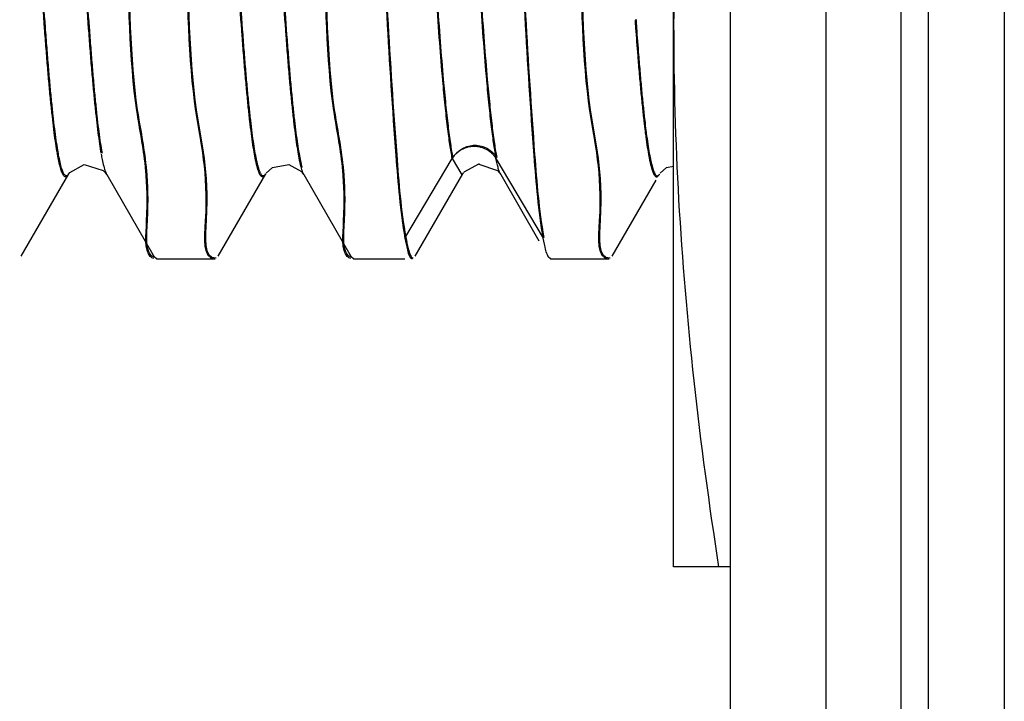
# Model space of a CAD drawing. Header units: inches. Extents: x 0.2 to 16.8, y 0.1 to 10.8.
# Tile 9 of 36: x 9.345 to 9.502, y 4.006 to 4.114. Entities that reach past the tile are written whole.
import ezdxf

# ---------------------------------------------------------------- set-up
doc = ezdxf.new("R2010")
doc.units = ezdxf.units.IN
doc.header["$LTSCALE"] = 0.935
doc.header["$MEASUREMENT"] = 0
doc.layers.get('0').update_dxf_attribs({"linetype": 'CONTINUOUS'})

msp = doc.modelspace()

# ---------------------------------------------------------------- linework, layer by layer
at = {"color": 9, "linetype": 'CONTINUOUS'}
for p, q in [((9.48509, 8.10723), (9.48509, 3.0403)), ((9.48951, 3.0403), (9.48951, 8.10723)), ((9.40644, 4.07935), (9.41394, 4.092)), ((9.41394, 4.092), (9.41547, 4.08941)), ((9.42087, 4.092), (9.42838, 4.07935))]:
    msp.add_line(p, q, dxfattribs=at)
at = {"color": 7, "linetype": 'CONTINUOUS'}
for p, q in [((9.50151, 8.10723), (9.50151, 3.0403)), ((9.45809, 3.05423), (9.45809, 8.09323)), ((9.47325, 3.07423), (9.47325, 8.07323)), ((9.44906, 4.02723), (9.44906, 4.28523)), ((9.41585, 4.0899), (9.41828, 4.09121)), ((9.41815, 4.09107), (9.4211, 4.09008)), ((9.34556, 4.07653), (9.35311, 4.08957)), ((9.35311, 4.08956), (9.35326, 4.08979)), ((9.3589, 4.08976), (9.35912, 4.08945)), ((9.35912, 4.08945), (9.35913, 4.08943)), ((9.35913, 4.08943), (9.36668, 4.07639)), ((9.37681, 4.07653), (9.38436, 4.08957)), ((9.39021, 4.08968), (9.39037, 4.08944)), ((9.39038, 4.08943), (9.39793, 4.07639)), ((9.40807, 4.07653), (9.41561, 4.08957)), ((9.41561, 4.08955), (9.41577, 4.08979)), ((9.4211, 4.09008), (9.42143, 4.08973)), ((9.42143, 4.08973), (9.42162, 4.08944)), ((9.42163, 4.08943), (9.42162, 4.08944)), ((9.42163, 4.08943), (9.4277, 4.07895)), ((9.44686, 4.08956), (9.44686, 4.08957)), ((9.43932, 4.07653), (9.44628, 4.08856)), ((9.36702, 4.07609), (9.36667, 4.07639)), ((9.36702, 4.07609), (9.37633, 4.07609)), ((9.39827, 4.07609), (9.39792, 4.07639)), ((9.39827, 4.07609), (9.40644, 4.07609)), ((9.42952, 4.07609), (9.42918, 4.07639)), ((9.42952, 4.07609), (9.43884, 4.07609)), ((9.45809, 4.02723), (9.44906, 4.02723))]:
    msp.add_line(p, q, dxfattribs=at)
for points in [[(9.35326, 4.08979), (9.35557, 4.09106), (9.35856, 4.09011), (9.3589, 4.08976)], [(9.38442, 4.08966), (9.38545, 4.09059), (9.388, 4.09102), (9.39, 4.08992), (9.39021, 4.08968)], [(9.44691, 4.08964), (9.44795, 4.09058), (9.44906, 4.09077)]]:
    msp.add_lwpolyline(points, dxfattribs=at)
for points, knots in [([(9.36527, 4.09066), (9.36493, 4.09392), (9.36274, 4.104), (9.36251, 4.12976), (9.36059, 4.16213), (9.35921, 4.19909), (9.35783, 4.23605), (9.35592, 4.26843), (9.35566, 4.29688), (9.35253, 4.30819), (9.35296, 4.31607)], [0, 0, 0, 0, 0.044242, 0.164417, 0.31575, 0.483469, 0.651184, 0.802509, 0.922673, 1, 1, 1, 1]), ([(9.36542, 4.09067), (9.36508, 4.09398), (9.36287, 4.10409), (9.36264, 4.1299), (9.36073, 4.16228), (9.35935, 4.19924), (9.35796, 4.23619), (9.35605, 4.26857), (9.35579, 4.29702), (9.35267, 4.30833), (9.3531, 4.31621)], [0, 0, 0, 0, 0.044803, 0.164907, 0.316152, 0.483772, 0.651389, 0.802625, 0.922718, 1, 1, 1, 1]), ([(9.39652, 4.09066), (9.39618, 4.09392), (9.39399, 4.104), (9.39376, 4.12976), (9.39184, 4.16213), (9.39046, 4.19909), (9.38908, 4.23605), (9.38717, 4.26843), (9.38691, 4.29688), (9.38378, 4.30819), (9.38421, 4.31607)], [0, 0, 0, 0, 0.044227, 0.164405, 0.31574, 0.483461, 0.651179, 0.802506, 0.922671, 1, 1, 1, 1]), ([(9.39667, 4.09067), (9.39632, 4.09399), (9.39412, 4.1041), (9.39389, 4.1299), (9.39198, 4.16228), (9.3906, 4.19924), (9.38921, 4.23619), (9.3873, 4.26857), (9.38704, 4.29702), (9.38392, 4.30833), (9.38435, 4.31621)], [0, 0, 0, 0, 0.044788, 0.164895, 0.316142, 0.483764, 0.651384, 0.802622, 0.922717, 1, 1, 1, 1]), ([(9.42693, 4.09245), (9.42638, 4.09982), (9.42527, 4.11689), (9.42394, 4.14528), (9.42255, 4.1782), (9.42113, 4.2128), (9.41987, 4.24654), (9.41813, 4.27535), (9.41776, 4.30027), (9.41509, 4.31014), (9.41535, 4.31691)], [0, 0, 0, 0, 0.09844, 0.228481, 0.379221, 0.538004, 0.691493, 0.826797, 0.932571, 1, 1, 1, 1]), ([(9.42706, 4.0926), (9.42651, 4.09996), (9.42541, 4.11703), (9.42407, 4.14542), (9.42269, 4.17834), (9.42127, 4.21294), (9.42001, 4.24668), (9.41826, 4.27549), (9.41789, 4.30037), (9.41524, 4.31022), (9.41548, 4.31691)], [0, 0, 0, 0, 0.098488, 0.228592, 0.379406, 0.538266, 0.691829, 0.8272, 0.933025, 1, 1, 1, 1]), ([(9.36244, 4.30775), (9.36278, 4.30439), (9.36499, 4.29426), (9.36523, 4.26842), (9.36714, 4.23604), (9.36852, 4.19908), (9.36991, 4.16212), (9.37182, 4.12975), (9.37208, 4.10129), (9.3752, 4.08998), (9.37477, 4.08211)], [0, 0, 0, 0, 0.045261, 0.165308, 0.31648, 0.484019, 0.651556, 0.80272, 0.922755, 1, 1, 1, 1]), ([(9.36259, 4.30777), (9.36293, 4.30446), (9.36513, 4.29436), (9.36536, 4.26856), (9.36727, 4.23618), (9.36866, 4.19922), (9.37004, 4.16226), (9.37195, 4.12989), (9.37221, 4.10143), (9.37533, 4.09013), (9.37491, 4.08225)], [0, 0, 0, 0, 0.044702, 0.16482, 0.31608, 0.483718, 0.651352, 0.802604, 0.92271, 1, 1, 1, 1]), ([(9.42494, 4.30776), (9.42528, 4.30439), (9.42749, 4.29426), (9.42773, 4.26842), (9.42964, 4.23604), (9.43102, 4.19908), (9.43241, 4.16212), (9.43432, 4.12975), (9.43458, 4.10129), (9.4377, 4.08998), (9.43727, 4.08211)], [0, 0, 0, 0, 0.04527, 0.165316, 0.316487, 0.484024, 0.651559, 0.802722, 0.922756, 1, 1, 1, 1]), ([(9.42509, 4.30777), (9.42543, 4.30446), (9.42763, 4.29436), (9.42786, 4.26856), (9.42977, 4.23618), (9.43116, 4.19922), (9.43254, 4.16226), (9.43445, 4.12989), (9.43471, 4.10143), (9.43783, 4.09013), (9.43741, 4.08225)], [0, 0, 0, 0, 0.044712, 0.164828, 0.316087, 0.483722, 0.651356, 0.802606, 0.922711, 1, 1, 1, 1]), ([(9.39486, 4.30182), (9.3959, 4.29481), (9.39619, 4.27534), (9.39793, 4.24653), (9.3992, 4.21278), (9.40062, 4.17819), (9.402, 4.14527), (9.40333, 4.11688), (9.40473, 4.09543), (9.40567, 4.08367), (9.40644, 4.07934)], [0, 0, 0, 0, 0.106722, 0.243234, 0.398085, 0.558274, 0.710344, 0.841528, 0.940829, 1, 1, 1, 1]), ([(9.39501, 4.30184), (9.39604, 4.29486), (9.39633, 4.27544), (9.39807, 4.24667), (9.39933, 4.21293), (9.40075, 4.17833), (9.40213, 4.14541), (9.40347, 4.11702), (9.40486, 4.09557), (9.4058, 4.08381), (9.40657, 4.07949)], [0, 0, 0, 0, 0.106181, 0.242775, 0.397721, 0.558007, 0.710169, 0.841432, 0.940793, 1, 1, 1, 1]), ([(9.45619, 4.19923), (9.45469, 4.18952), (9.45209, 4.1703), (9.44962, 4.1416), (9.44906, 4.12263), (9.44906, 4.11323)], [0, 0, 0, 0, 0.341299, 0.673523, 1, 1, 1, 1]), ([(9.44906, 4.11323), (9.44906, 4.10397), (9.44961, 4.0851), (9.45206, 4.0564), (9.45467, 4.03704), (9.45619, 4.02723)], [0, 0, 0, 0, 0.321731, 0.655043, 1, 1, 1, 1]), ([(9.36603, 4.07647), (9.36509, 4.0774), (9.3657, 4.08341), (9.36554, 4.08783), (9.36532, 4.09014)], [0, 0, 0, 0, 0.414642, 1, 1, 1, 1]), ([(9.36674, 4.07628), (9.36514, 4.0767), (9.36583, 4.08318), (9.36568, 4.08788), (9.36547, 4.09015)], [0, 0, 0, 0, 0.457319, 1, 1, 1, 1]), ([(9.39728, 4.07646), (9.39634, 4.0774), (9.39695, 4.0834), (9.39679, 4.08782), (9.39657, 4.09012)], [0, 0, 0, 0, 0.415211, 1, 1, 1, 1]), ([(9.39799, 4.07628), (9.39639, 4.0767), (9.39708, 4.08317), (9.39693, 4.08787), (9.39672, 4.09014)], [0, 0, 0, 0, 0.457732, 1, 1, 1, 1]), ([(9.40644, 4.07934), (9.40654, 4.07874), (9.40676, 4.07772), (9.40703, 4.07675), (9.40731, 4.07625), (9.40739, 4.07618)], [0, 0, 0, 0, 0.560108, 0.909965, 1, 1, 1, 1]), ([(9.40657, 4.07949), (9.40668, 4.07888), (9.4069, 4.07787), (9.40718, 4.07682), (9.40754, 4.07623), (9.40772, 4.07623)], [0, 0, 0, 0, 0.523463, 0.850431, 1, 1, 1, 1]), ([(9.42879, 4.0774), (9.42878, 4.07745), (9.42863, 4.07806), (9.42849, 4.07874), (9.42838, 4.07934)], [0, 0, 0, 0, 0.074326, 1, 1, 1, 1]), ([(9.42918, 4.07639), (9.42917, 4.07641), (9.42897, 4.07677), (9.42887, 4.07709), (9.42879, 4.0774)], [0, 0, 0, 0, 0.061405, 1, 1, 1, 1])]:
    msp.add_open_spline(points, degree=3, knots=knots, dxfattribs=at)
at = {"color": 9, "linetype": 'CONTINUOUS'}
for points, knots in [([(9.38335, 4.08962), (9.38334, 4.08965), (9.38327, 4.0898), (9.38317, 4.09007), (9.38305, 4.09046), (9.38293, 4.09091), (9.38276, 4.09165), (9.38255, 4.09274), (9.38231, 4.09424), (9.38207, 4.09599), (9.38182, 4.09799), (9.38158, 4.10023), (9.38134, 4.10271), (9.38109, 4.10542), (9.38085, 4.10837), (9.38051, 4.11272), (9.3801, 4.11868), (9.37961, 4.12639), (9.37913, 4.13481), (9.37864, 4.14385), (9.37815, 4.15343), (9.37767, 4.16345), (9.37718, 4.17381), (9.37669, 4.18442), (9.37604, 4.19876), (9.37524, 4.21651), (9.37443, 4.23398), (9.37377, 4.24742), (9.37328, 4.25686), (9.3728, 4.26574), (9.37231, 4.27397), (9.37183, 4.28148), (9.37134, 4.28819), (9.37093, 4.29325), (9.37059, 4.29686), (9.37034, 4.29921), (9.3701, 4.30132), (9.36986, 4.30318), (9.36962, 4.30479), (9.36941, 4.30598), (9.36924, 4.30679), (9.36911, 4.30731), (9.36899, 4.30775), (9.36891, 4.30802), (9.36887, 4.30814)], [0, 0, 0, 0, 0.000543, 0.002119, 0.003982, 0.006137, 0.008585, 0.014354, 0.021279, 0.029345, 0.038535, 0.04883, 0.060211, 0.072658, 0.086147, 0.100641, 0.132485, 0.167864, 0.206454, 0.247909, 0.291811, 0.337722, 0.385206, 0.433817, 0.483082, 0.581647, 0.677093, 0.722504, 0.765774, 0.806467, 0.844218, 0.878674, 0.909488, 0.936334, 0.9482, 0.958995, 0.968697, 0.977282, 0.984728, 0.991015, 0.993718, 0.996129, 0.998249, 1, 1, 1, 1]), ([(9.38349, 4.08976), (9.38347, 4.0898), (9.38341, 4.08994), (9.38331, 4.09021), (9.38319, 4.0906), (9.38306, 4.09106), (9.38289, 4.09179), (9.38268, 4.09288), (9.38244, 4.09438), (9.3822, 4.09613), (9.38196, 4.09813), (9.38171, 4.10037), (9.38147, 4.10285), (9.38123, 4.10556), (9.38098, 4.10851), (9.38065, 4.11287), (9.38023, 4.11882), (9.37975, 4.12654), (9.37926, 4.13495), (9.37877, 4.144), (9.37829, 4.15357), (9.3778, 4.16359), (9.37731, 4.17395), (9.37683, 4.18456), (9.37618, 4.1989), (9.37538, 4.21665), (9.37456, 4.23413), (9.3739, 4.24756), (9.37342, 4.257), (9.37293, 4.26588), (9.37244, 4.27411), (9.37196, 4.28162), (9.37148, 4.28833), (9.37106, 4.2934), (9.37072, 4.297), (9.37048, 4.29935), (9.37023, 4.30146), (9.36999, 4.30332), (9.36975, 4.30494), (9.36954, 4.30612), (9.36937, 4.30693), (9.36925, 4.30745), (9.36913, 4.30789), (9.36904, 4.30816), (9.369, 4.30828)], [0, 0, 0, 0, 0.000543, 0.002119, 0.003982, 0.006137, 0.008585, 0.014354, 0.021279, 0.029345, 0.038535, 0.04883, 0.060211, 0.072658, 0.086147, 0.100641, 0.132485, 0.167864, 0.206454, 0.247909, 0.291811, 0.337722, 0.385206, 0.433817, 0.483082, 0.581647, 0.677093, 0.722504, 0.765774, 0.806467, 0.844218, 0.878674, 0.909488, 0.936334, 0.9482, 0.958995, 0.968697, 0.977282, 0.984728, 0.991015, 0.993718, 0.996129, 0.998249, 1, 1, 1, 1]), ([(9.37579, 4.30814), (9.37584, 4.30802), (9.37592, 4.30775), (9.37604, 4.30731), (9.37616, 4.30679), (9.37633, 4.30598), (9.37654, 4.30479), (9.37679, 4.30318), (9.37703, 4.30132), (9.37727, 4.29921), (9.37751, 4.29686), (9.37785, 4.29325), (9.37827, 4.28819), (9.37875, 4.28148), (9.37924, 4.27397), (9.37972, 4.26574), (9.38021, 4.25686), (9.3807, 4.24742), (9.38136, 4.23398), (9.38217, 4.21651), (9.38297, 4.19876), (9.38362, 4.18442), (9.38411, 4.17381), (9.38459, 4.16345), (9.38508, 4.15343), (9.38557, 4.14385), (9.38605, 4.13481), (9.38654, 4.12639), (9.38703, 4.11868), (9.38744, 4.11272), (9.38778, 4.10837), (9.38802, 4.10542), (9.38826, 4.10271), (9.38851, 4.10023), (9.38875, 4.09799), (9.38899, 4.09599), (9.38924, 4.09424), (9.38948, 4.09274), (9.38969, 4.09165), (9.38985, 4.09096), (9.38992, 4.09068), (9.38995, 4.09058)], [0, 0, 0, 0, 0.001773, 0.003902, 0.006325, 0.009041, 0.015357, 0.022838, 0.031463, 0.041209, 0.052055, 0.063976, 0.090948, 0.121905, 0.156522, 0.194448, 0.235332, 0.278803, 0.324426, 0.420317, 0.519341, 0.568835, 0.617673, 0.665378, 0.711503, 0.75561, 0.797258, 0.836028, 0.871572, 0.903564, 0.918126, 0.931678, 0.944182, 0.955616, 0.965959, 0.975192, 0.983296, 0.990254, 0.99605, 0.998508, 1, 1, 1, 1]), ([(9.37593, 4.30829), (9.37597, 4.30816), (9.37606, 4.30789), (9.37618, 4.30745), (9.3763, 4.30693), (9.37647, 4.30612), (9.37668, 4.30494), (9.37692, 4.30332), (9.37716, 4.30146), (9.37741, 4.29935), (9.37765, 4.297), (9.37799, 4.2934), (9.3784, 4.28833), (9.37889, 4.28162), (9.37937, 4.27411), (9.37986, 4.26588), (9.38035, 4.257), (9.38083, 4.24756), (9.38149, 4.23413), (9.3823, 4.21665), (9.3831, 4.1989), (9.38375, 4.18456), (9.38424, 4.17395), (9.38473, 4.16359), (9.38522, 4.15357), (9.3857, 4.144), (9.38619, 4.13495), (9.38667, 4.12654), (9.38716, 4.11882), (9.38757, 4.11287), (9.38791, 4.10851), (9.38815, 4.10556), (9.3884, 4.10285), (9.38864, 4.10037), (9.38888, 4.09813), (9.38913, 4.09613), (9.38937, 4.09438), (9.38961, 4.09288), (9.38982, 4.09179), (9.38999, 4.09107), (9.39007, 4.09075), (9.39011, 4.09061)], [0, 0, 0, 0, 0.001772, 0.0039, 0.006321, 0.009036, 0.015349, 0.022826, 0.031446, 0.041187, 0.052027, 0.063942, 0.090899, 0.12184, 0.156438, 0.194344, 0.235206, 0.278654, 0.324252, 0.420092, 0.519064, 0.568531, 0.617343, 0.665022, 0.711123, 0.755206, 0.796832, 0.835581, 0.871106, 0.903081, 0.917635, 0.93118, 0.943678, 0.955105, 0.965443, 0.974671, 0.982771, 0.989724, 0.995517, 0.997975, 1, 1, 1, 1]), ([(9.40614, 4.30889), (9.40614, 4.3089), (9.40619, 4.30897), (9.40626, 4.30908), (9.40639, 4.30919), (9.40652, 4.30924), (9.40666, 4.3092), (9.40679, 4.30909), (9.40691, 4.30892), (9.40703, 4.30868), (9.40715, 4.30838), (9.40727, 4.30802), (9.40739, 4.30759), (9.40751, 4.3071), (9.40763, 4.30654), (9.4078, 4.30566), (9.40801, 4.3044), (9.40825, 4.3027), (9.4085, 4.30075), (9.40874, 4.29856), (9.40898, 4.29612), (9.40923, 4.29345), (9.40947, 4.29056), (9.40981, 4.28626), (9.41022, 4.28037), (9.41071, 4.27273), (9.41119, 4.26438), (9.41168, 4.25539), (9.41217, 4.24587), (9.41265, 4.23589), (9.41314, 4.22555), (9.41379, 4.21136), (9.4146, 4.19349), (9.41556, 4.17239), (9.41652, 4.15233), (9.41734, 4.13661), (9.41801, 4.12514), (9.41849, 4.11756), (9.41898, 4.11076), (9.41943, 4.10518), (9.41985, 4.10074), (9.42017, 4.0978), (9.42043, 4.09574), (9.42062, 4.09441), (9.4208, 4.09322), (9.42094, 4.09249), (9.42101, 4.09214)], [0, 0, 0, 0, 0.000168, 0.001115, 0.00184, 0.002422, 0.003001, 0.00372, 0.004659, 0.005854, 0.007323, 0.009074, 0.011113, 0.013442, 0.016065, 0.018981, 0.025694, 0.033566, 0.042575, 0.052697, 0.063909, 0.076186, 0.089502, 0.103833, 0.135411, 0.170591, 0.209014, 0.250325, 0.294148, 0.340046, 0.387562, 0.436243, 0.53524, 0.633213, 0.726365, 0.811151, 0.849338, 0.884241, 0.915541, 0.942918, 0.961121, 0.976745, 0.98357, 0.989726, 0.995205, 1, 1, 1, 1]), ([(9.35125, 4.09305), (9.35125, 4.09309), (9.35115, 4.09365), (9.35097, 4.09482), (9.35073, 4.09666), (9.35049, 4.09874), (9.35024, 4.10106), (9.35, 4.10363), (9.34976, 4.10642), (9.34951, 4.10944), (9.34918, 4.1139), (9.34876, 4.11997), (9.34828, 4.12781), (9.34779, 4.13635), (9.34731, 4.14549), (9.34682, 4.15515), (9.34633, 4.16523), (9.34584, 4.17565), (9.34536, 4.18629), (9.34471, 4.20063), (9.34406, 4.21493), (9.34341, 4.22905), (9.34292, 4.23927), (9.34243, 4.2491), (9.34195, 4.25845), (9.34146, 4.26722), (9.34098, 4.27533), (9.34049, 4.28271), (9.34008, 4.28836), (9.33974, 4.29246), (9.3395, 4.2952), (9.33925, 4.2977), (9.33901, 4.29997), (9.33877, 4.302), (9.33859, 4.30327), (9.3385, 4.30388), (9.3385, 4.30389)], [0, 0, 0, 0, 0.000463, 0.008063, 0.016842, 0.02678, 0.037856, 0.050049, 0.063337, 0.077695, 0.093085, 0.126785, 0.164095, 0.20467, 0.248146, 0.294086, 0.342033, 0.391529, 0.442109, 0.493282, 0.595407, 0.645366, 0.693956, 0.74071, 0.785166, 0.826876, 0.865465, 0.900575, 0.93185, 0.945941, 0.95896, 0.970884, 0.981688, 0.991349, 0.999844, 1, 1, 1, 1]), ([(9.35141, 4.09308), (9.35139, 4.09315), (9.35129, 4.09375), (9.35111, 4.09496), (9.35086, 4.0968), (9.35062, 4.09888), (9.35038, 4.10121), (9.35013, 4.10377), (9.34989, 4.10656), (9.34965, 4.10959), (9.34931, 4.11404), (9.3489, 4.12011), (9.34841, 4.12795), (9.34793, 4.13649), (9.34744, 4.14563), (9.34695, 4.15529), (9.34647, 4.16538), (9.34598, 4.17579), (9.34549, 4.18643), (9.34484, 4.20077), (9.3442, 4.21507), (9.34354, 4.22919), (9.34306, 4.23941), (9.34257, 4.24924), (9.34208, 4.25859), (9.3416, 4.26736), (9.34111, 4.27547), (9.34063, 4.28285), (9.34021, 4.2885), (9.33987, 4.2926), (9.33963, 4.29534), (9.33939, 4.29784), (9.33914, 4.30011), (9.3389, 4.30214), (9.33873, 4.30341), (9.33864, 4.30402), (9.33863, 4.30403)], [0, 0, 0, 0, 0.001018, 0.008614, 0.017388, 0.02732, 0.03839, 0.050576, 0.063857, 0.078207, 0.093588, 0.12727, 0.164559, 0.205111, 0.248564, 0.294478, 0.342398, 0.391866, 0.442419, 0.493563, 0.595631, 0.645563, 0.694126, 0.740854, 0.785285, 0.826972, 0.86554, 0.90063, 0.931888, 0.945971, 0.958983, 0.9709, 0.981698, 0.991354, 0.999844, 1, 1, 1, 1]), ([(9.34543, 4.30389), (9.34543, 4.30388), (9.34552, 4.30328), (9.34569, 4.302), (9.34594, 4.29997), (9.34618, 4.2977), (9.34642, 4.2952), (9.34667, 4.29246), (9.347, 4.28836), (9.34742, 4.28271), (9.3479, 4.27533), (9.34839, 4.26722), (9.34888, 4.25845), (9.34936, 4.2491), (9.34985, 4.23927), (9.35034, 4.22905), (9.35099, 4.21493), (9.35164, 4.20063), (9.35229, 4.18629), (9.35277, 4.17565), (9.35326, 4.16523), (9.35375, 4.15515), (9.35423, 4.14549), (9.35472, 4.13635), (9.35521, 4.12781), (9.35569, 4.11997), (9.35611, 4.1139), (9.35644, 4.10944), (9.35669, 4.10642), (9.35693, 4.10363), (9.35717, 4.10106), (9.35742, 4.09874), (9.35766, 4.09666), (9.3579, 4.09482), (9.35809, 4.09356), (9.3582, 4.09292), (9.35822, 4.09281)], [0, 0, 0, 0, 0.000187, 0.008673, 0.018322, 0.029113, 0.041022, 0.054026, 0.0681, 0.099337, 0.134405, 0.172947, 0.214607, 0.25901, 0.305708, 0.354239, 0.404139, 0.506141, 0.557252, 0.607772, 0.657208, 0.705097, 0.750982, 0.794406, 0.834932, 0.872197, 0.905857, 0.921228, 0.935569, 0.948841, 0.961019, 0.972082, 0.982008, 0.990776, 0.998367, 1, 1, 1, 1]), ([(9.34556, 4.30403), (9.34556, 4.30402), (9.34565, 4.30342), (9.34583, 4.30214), (9.34607, 4.30011), (9.34631, 4.29784), (9.34656, 4.29534), (9.3468, 4.2926), (9.34714, 4.2885), (9.34755, 4.28285), (9.34804, 4.27547), (9.34852, 4.26736), (9.34901, 4.25859), (9.3495, 4.24924), (9.34998, 4.23941), (9.35047, 4.22919), (9.35112, 4.21507), (9.35177, 4.20077), (9.35242, 4.18643), (9.35291, 4.17579), (9.35339, 4.16538), (9.35388, 4.15529), (9.35437, 4.14563), (9.35485, 4.13649), (9.35534, 4.12795), (9.35582, 4.12011), (9.35624, 4.11404), (9.35658, 4.10959), (9.35682, 4.10656), (9.35706, 4.10377), (9.35731, 4.10121), (9.35755, 4.09888), (9.35779, 4.0968), (9.35804, 4.09496), (9.35823, 4.09367), (9.35835, 4.09299), (9.35838, 4.09284)], [0, 0, 0, 0, 0.000187, 0.008668, 0.018312, 0.029097, 0.041, 0.053996, 0.068063, 0.099282, 0.134331, 0.172852, 0.214489, 0.258867, 0.30554, 0.354044, 0.403916, 0.505862, 0.556945, 0.607437, 0.656846, 0.704708, 0.750568, 0.793969, 0.834472, 0.871717, 0.905358, 0.92072, 0.935054, 0.948319, 0.96049, 0.971547, 0.981467, 0.99023, 0.997817, 1, 1, 1, 1]), ([(9.41394, 4.092), (9.41388, 4.09235), (9.41374, 4.09308), (9.41356, 4.09426), (9.41337, 4.09559), (9.41311, 4.09766), (9.41279, 4.1006), (9.41237, 4.10504), (9.41192, 4.11062), (9.41143, 4.11741), (9.41095, 4.125), (9.41028, 4.13647), (9.40945, 4.15219), (9.4085, 4.17225), (9.40754, 4.19335), (9.40673, 4.21122), (9.40608, 4.22541), (9.40559, 4.23574), (9.4051, 4.24572), (9.40462, 4.25525), (9.40413, 4.26423), (9.40365, 4.27259), (9.40316, 4.28023), (9.40275, 4.28612), (9.40241, 4.29042), (9.40217, 4.29331), (9.40192, 4.29598), (9.40168, 4.29842), (9.40144, 4.30061), (9.40122, 4.30235), (9.40108, 4.30335), (9.40103, 4.30371)], [0, 0, 0, 0, 0.004937, 0.010577, 0.016914, 0.02394, 0.040026, 0.058765, 0.08695, 0.119173, 0.155106, 0.194419, 0.281705, 0.377605, 0.478467, 0.580383, 0.6305, 0.679418, 0.726669, 0.771785, 0.814313, 0.85387, 0.890087, 0.922597, 0.93735, 0.951059, 0.963698, 0.975241, 0.985662, 0.994936, 1, 1, 1, 1]), ([(9.41408, 4.09214), (9.41401, 4.09249), (9.41388, 4.09322), (9.41369, 4.09441), (9.4135, 4.09574), (9.41324, 4.0978), (9.41292, 4.10074), (9.4125, 4.10518), (9.41205, 4.11076), (9.41157, 4.11756), (9.41108, 4.12514), (9.41041, 4.13661), (9.40959, 4.15233), (9.40863, 4.17239), (9.40767, 4.19349), (9.40687, 4.21136), (9.40621, 4.22555), (9.40572, 4.23589), (9.40524, 4.24587), (9.40475, 4.25539), (9.40427, 4.26438), (9.40378, 4.27273), (9.40329, 4.28037), (9.40288, 4.28626), (9.40254, 4.29056), (9.4023, 4.29345), (9.40206, 4.29612), (9.40181, 4.29856), (9.40157, 4.30075), (9.40136, 4.30245), (9.40122, 4.30341), (9.40118, 4.30373)], [0, 0, 0, 0, 0.00494, 0.010583, 0.016924, 0.023954, 0.040049, 0.058799, 0.086999, 0.119241, 0.155194, 0.19453, 0.281866, 0.37782, 0.47874, 0.580715, 0.63086, 0.679806, 0.727084, 0.772225, 0.814779, 0.854358, 0.890595, 0.923124, 0.937886, 0.951603, 0.964249, 0.975798, 0.986225, 0.995505, 1, 1, 1, 1]), ([(9.408, 4.30338), (9.40804, 4.30313), (9.40816, 4.30224), (9.40836, 4.30061), (9.40861, 4.29842), (9.40885, 4.29598), (9.40909, 4.29331), (9.40934, 4.29042), (9.40967, 4.28612), (9.41009, 4.28023), (9.41057, 4.27259), (9.41106, 4.26423), (9.41155, 4.25525), (9.41203, 4.24572), (9.41252, 4.23574), (9.41301, 4.22541), (9.41366, 4.21122), (9.41446, 4.19335), (9.41542, 4.17225), (9.41638, 4.15219), (9.4172, 4.13647), (9.41787, 4.125), (9.41836, 4.11741), (9.41884, 4.11062), (9.4193, 4.10504), (9.41971, 4.1006), (9.42004, 4.09766), (9.4203, 4.09559), (9.42048, 4.09426), (9.42067, 4.09308), (9.4208, 4.09235), (9.42087, 4.092)], [0, 0, 0, 0, 0.003497, 0.012786, 0.023224, 0.034784, 0.047443, 0.061174, 0.07595, 0.108511, 0.144785, 0.184404, 0.227, 0.272187, 0.319512, 0.368508, 0.418703, 0.52078, 0.621801, 0.717851, 0.805275, 0.84465, 0.880639, 0.912913, 0.941142, 0.959911, 0.976022, 0.983059, 0.989406, 0.995055, 1, 1, 1, 1]), ([(9.44302, 4.11268), (9.44313, 4.11122), (9.44332, 4.10877), (9.44359, 4.10542), (9.44384, 4.1027), (9.44408, 4.10022), (9.44431, 4.0981), (9.44447, 4.09681), (9.44453, 4.09627)], [0, 0, 0, 0, 0.267599, 0.446695, 0.612143, 0.763571, 0.900607, 1, 1, 1, 1]), ([(9.44317, 4.1127), (9.44327, 4.11127), (9.44345, 4.10887), (9.44373, 4.10556), (9.44397, 4.10284), (9.44421, 4.10036), (9.44444, 4.09824), (9.4446, 4.09695), (9.44467, 4.09641)], [0, 0, 0, 0, 0.261821, 0.44233, 0.609083, 0.761706, 0.899823, 1, 1, 1, 1]), ([(9.44453, 4.09627), (9.44455, 4.09614), (9.44464, 4.09543), (9.44481, 4.09423), (9.44505, 4.09273), (9.44526, 4.09165), (9.44543, 4.09092), (9.44555, 4.09046), (9.44567, 4.09007), (9.44579, 4.08975), (9.44592, 4.08949), (9.44604, 4.08929), (9.44616, 4.08916), (9.44627, 4.0891), (9.44636, 4.08909), (9.44645, 4.08911), (9.44656, 4.08918), (9.44665, 4.0893), (9.44671, 4.08938), (9.44673, 4.08942)], [0, 0, 0, 0, 0.04679, 0.265872, 0.45348, 0.609487, 0.675668, 0.734001, 0.784541, 0.82739, 0.862728, 0.890897, 0.912609, 0.929452, 0.937061, 0.944797, 0.962551, 0.985718, 1, 1, 1, 1]), ([(9.44467, 4.09641), (9.44468, 4.09628), (9.44478, 4.09557), (9.44494, 4.09437), (9.44518, 4.09287), (9.44539, 4.09179), (9.44557, 4.09106), (9.44569, 4.0906), (9.44581, 4.09021), (9.44593, 4.08989), (9.44605, 4.08963), (9.44617, 4.08943), (9.44629, 4.0893), (9.4464, 4.08924), (9.44649, 4.08923), (9.44658, 4.08925), (9.44669, 4.08932), (9.44677, 4.08943), (9.44682, 4.08949), (9.44683, 4.08951)], [0, 0, 0, 0, 0.047116, 0.26772, 0.456632, 0.613724, 0.680365, 0.739103, 0.789995, 0.833142, 0.868725, 0.89709, 0.918954, 0.935913, 0.943575, 0.951365, 0.969242, 0.992571, 1, 1, 1, 1]), ([(9.41394, 4.092), (9.41403, 4.09215), (9.41423, 4.09243), (9.4147, 4.09294), (9.4154, 4.09346), (9.41637, 4.09385), (9.41741, 4.094), (9.41845, 4.09385), (9.41942, 4.09346), (9.42012, 4.09294), (9.42059, 4.09243), (9.42078, 4.09215), (9.42087, 4.092)], [0, 0, 0, 0, 0.061987, 0.124215, 0.249306, 0.374881, 0.5, 0.625119, 0.750694, 0.875785, 0.938013, 1, 1, 1, 1]), ([(9.41408, 4.09215), (9.41417, 4.09229), (9.41436, 4.09257), (9.41483, 4.09308), (9.41553, 4.0936), (9.4165, 4.094), (9.41754, 4.09414), (9.41858, 4.094), (9.41955, 4.0936), (9.42025, 4.09308), (9.42072, 4.09257), (9.42092, 4.09229), (9.42101, 4.09215)], [0, 0, 0, 0, 0.061987, 0.124215, 0.249306, 0.374881, 0.5, 0.625119, 0.750694, 0.875785, 0.938013, 1, 1, 1, 1]), ([(9.35297, 4.08942), (9.35297, 4.08941), (9.35292, 4.08934), (9.35284, 4.08923), (9.35272, 4.08912), (9.35258, 4.08908), (9.35244, 4.08913), (9.35232, 4.08924), (9.3522, 4.08942), (9.35208, 4.08966), (9.35196, 4.08996), (9.35184, 4.09033), (9.35167, 4.09096), (9.35147, 4.09183), (9.35134, 4.09256), (9.35127, 4.09294)], [0, 0, 0, 0, 0.010112, 0.053191, 0.086178, 0.112951, 0.140202, 0.174352, 0.218941, 0.275592, 0.345093, 0.427869, 0.524173, 0.75777, 1, 1, 1, 1]), ([(9.35311, 4.08956), (9.3531, 4.08955), (9.35306, 4.08948), (9.35298, 4.08937), (9.35285, 4.08926), (9.35271, 4.08922), (9.35258, 4.08927), (9.35245, 4.08939), (9.35233, 4.08956), (9.35221, 4.0898), (9.35209, 4.0901), (9.35197, 4.09048), (9.3518, 4.0911), (9.3516, 4.09197), (9.35147, 4.09271), (9.35141, 4.09308)], [0, 0, 0, 0, 0.010112, 0.053191, 0.086178, 0.112951, 0.140202, 0.174352, 0.218941, 0.275592, 0.345093, 0.427869, 0.524173, 0.75777, 1, 1, 1, 1]), ([(9.35824, 4.09269), (9.35829, 4.0924), (9.35842, 4.09175), (9.35859, 4.09096), (9.35877, 4.09033), (9.35886, 4.09006), (9.3589, 4.08993), (9.35891, 4.08993)], [0, 0, 0, 0, 0.312624, 0.6976, 0.856313, 0.992731, 1, 1, 1, 1]), ([(9.38995, 4.09058), (9.38996, 4.09053), (9.39001, 4.09035), (9.39009, 4.09011), (9.39016, 4.08991), (9.39019, 4.08984)], [0, 0, 0, 0, 0.189491, 0.71638, 1, 1, 1, 1]), ([(9.42105, 4.09116), (9.42102, 4.09129), (9.42096, 4.09157), (9.4209, 4.09185), (9.42087, 4.092)], [0, 0, 0, 0, 0.463074, 1, 1, 1, 1]), ([(9.4214, 4.08994), (9.42138, 4.09), (9.42133, 4.09015), (9.4212, 4.09055), (9.42112, 4.0909), (9.42106, 4.09115), (9.42105, 4.09116)], [0, 0, 0, 0, 0.142734, 0.39216, 0.979112, 1, 1, 1, 1]), ([(9.35891, 4.08993), (9.35894, 4.08983), (9.35901, 4.08967), (9.35908, 4.08951), (9.35912, 4.08945)], [0, 0, 0, 0, 0.584169, 1, 1, 1, 1]), ([(9.38423, 4.08942), (9.38421, 4.08939), (9.38415, 4.0893), (9.38406, 4.08919), (9.38394, 4.08911), (9.38386, 4.08909), (9.38377, 4.0891), (9.38366, 4.08916), (9.38353, 4.08929), (9.38343, 4.08945), (9.38338, 4.08957), (9.38335, 4.08962)], [0, 0, 0, 0, 0.092738, 0.239656, 0.352539, 0.401666, 0.449845, 0.556022, 0.692693, 0.870268, 1, 1, 1, 1]), ([(9.38435, 4.08956), (9.38434, 4.08953), (9.38428, 4.08944), (9.38419, 4.08933), (9.38408, 4.08925), (9.38399, 4.08923), (9.3839, 4.08924), (9.38379, 4.0893), (9.38367, 4.08943), (9.38357, 4.08959), (9.38351, 4.08971), (9.38349, 4.08976)], [0, 0, 0, 0, 0.084529, 0.232776, 0.346681, 0.396252, 0.444867, 0.552005, 0.689913, 0.869094, 1, 1, 1, 1]), ([(9.39019, 4.08984), (9.3902, 4.0898), (9.39025, 4.08968), (9.39032, 4.08954), (9.39037, 4.08945), (9.39037, 4.08944)], [0, 0, 0, 0, 0.280664, 0.915739, 1, 1, 1, 1]), ([(9.42162, 4.08944), (9.42159, 4.0895), (9.42152, 4.08963), (9.42145, 4.0898), (9.42141, 4.08991), (9.4214, 4.08994)], [0, 0, 0, 0, 0.373783, 0.819521, 1, 1, 1, 1])]:
    msp.add_open_spline(points, degree=3, knots=knots, dxfattribs=at)
for points in [[(9.44307, 4.11407), (9.4431, 4.11361), (9.44313, 4.11315), (9.44317, 4.1127)], [(9.44293, 4.11393), (9.44296, 4.11351), (9.44299, 4.1131), (9.44302, 4.11268)]]:
    msp.add_open_spline(points, degree=3, dxfattribs=at)
at = {"color": 7, "linetype": 'CONTINUOUS'}
for points in [[(9.42838, 4.07934), (9.42762, 4.08367), (9.42726, 4.08807), (9.42693, 4.09245)], [(9.42851, 4.07949), (9.42775, 4.08382), (9.42739, 4.08821), (9.42706, 4.0926)], [(9.36532, 4.09014), (9.3653, 4.09031), (9.36529, 4.09049), (9.36527, 4.09066)], [(9.36547, 4.09015), (9.36545, 4.09032), (9.36543, 4.0905), (9.36542, 4.09067)], [(9.39657, 4.09012), (9.39656, 4.09031), (9.39654, 4.09048), (9.39652, 4.09066)], [(9.39672, 4.09014), (9.3967, 4.09032), (9.39668, 4.0905), (9.39667, 4.09067)], [(9.37477, 4.08211), (9.37462, 4.07933), (9.37427, 4.07613), (9.3763, 4.07609)], [(9.37491, 4.08225), (9.37476, 4.07946), (9.3744, 4.07623), (9.37647, 4.07623)], [(9.43727, 4.08211), (9.43712, 4.07933), (9.43677, 4.07613), (9.4388, 4.07609)], [(9.43741, 4.08225), (9.43726, 4.07946), (9.4369, 4.07623), (9.43897, 4.07623)], [(9.36661, 4.07614), (9.36638, 4.0762), (9.36619, 4.07631), (9.36603, 4.07647)], [(9.39786, 4.07614), (9.39763, 4.0762), (9.39744, 4.07631), (9.39728, 4.07646)], [(9.40739, 4.07618), (9.40744, 4.07612), (9.40751, 4.07609), (9.40759, 4.07609)]]:
    msp.add_open_spline(points, degree=3, dxfattribs=at)

doc.saveas('drawing.dxf')
